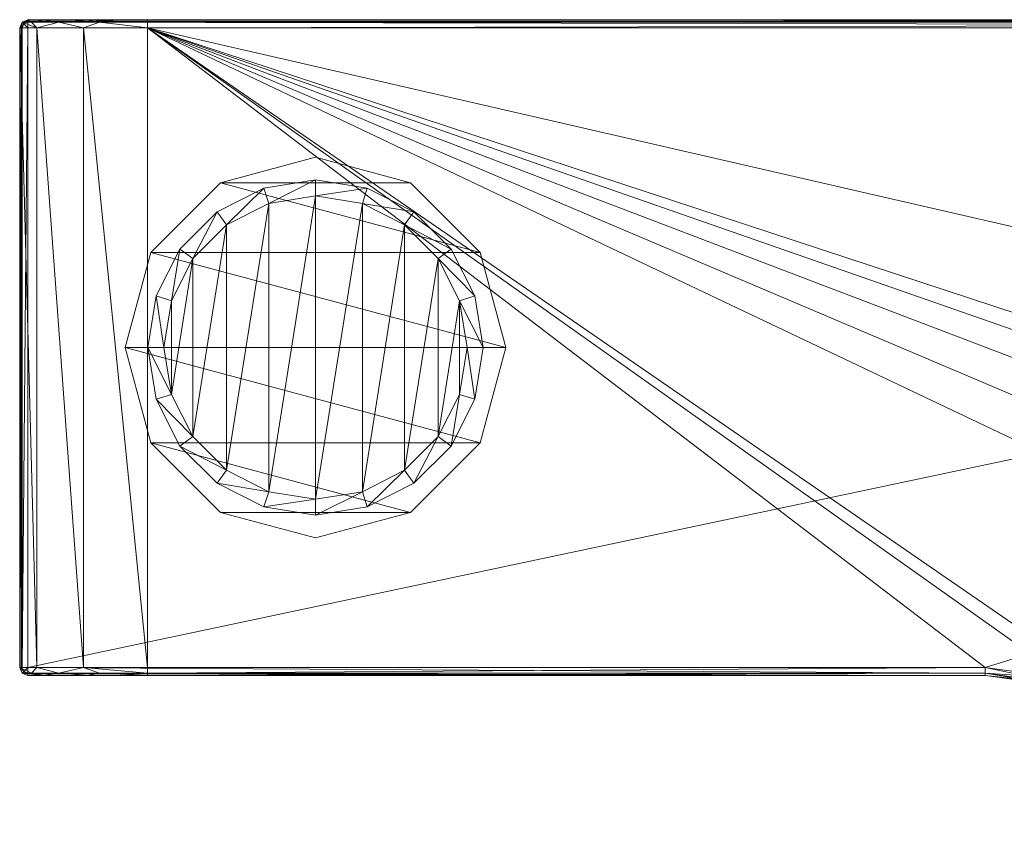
# Model space of a CAD drawing. Header units: millimetres. Extents: x -95 to 95, y -82 to 20.
# Tile 1 of 17: x -95 to -33, y -30 to 20. Entities that reach past the tile are written whole.
import ezdxf

# ---------------------------------------------------------------- set-up
doc = ezdxf.new("R2010")
doc.units = ezdxf.units.MM
doc.header["$LTSCALE"] = 2540
for name, color, linetype, lineweight in [('1', 7, 'Continuous', 18), ('10', 7, 'Continuous', 18), ('11', 7, 'Continuous', 18), ('15', 7, 'Continuous', 18), ('16', 7, 'Continuous', 18), ('17', 7, 'Continuous', 18), ('18', 7, 'Continuous', 18), ('19', 7, 'Continuous', 18), ('2', 7, 'Continuous', 18), ('20', 7, 'Continuous', 18), ('21', 7, 'Continuous', 18), ('22', 7, 'Continuous', 18), ('23', 7, 'Continuous', 18), ('3', 7, 'Continuous', 18), ('32', 7, 'Continuous', 18), ('33', 7, 'Continuous', 18), ('34', 7, 'Continuous', 18), ('38', 7, 'Continuous', 18), ('4', 7, 'Continuous', 18), ('46', 7, 'Continuous', 18), ('47', 7, 'Continuous', 18), ('48', 7, 'Continuous', 18), ('49', 7, 'Continuous', 18), ('5', 7, 'Continuous', 18), ('50', 7, 'Continuous', 18), ('51', 7, 'Continuous', 18), ('52', 7, 'Continuous', 18), ('53', 7, 'Continuous', 18)]:
    doc.layers.add(name, color=color, linetype=linetype, lineweight=lineweight)

msp = doc.modelspace()

# ---------------------------------------------------------------- linework, layer by layer
at = {"layer": '1', "color": 7, "linetype": 'Continuous'}
for points in [[(-94.5, 20), (94.5, 20), (-94.5, -20), (-94.5, 20)], [(-94.5, -20), (94.5, 20), (-34.625, -20), (-94.5, -20)], [(-34.625, -20), (94.5, 20), (-29.623, -20.689), (-34.625, -20)]]:
    msp.add_3dface(points, dxfattribs=at)
at = {"layer": '10', "color": 7, "linetype": 'Continuous'}
for points in [[(94.5, 20.5, 0.5), (-94.5, 20.5, 0.5), (94.5, 20.5, 24), (94.5, 20.5, 0.5)], [(94.5, 20.5, 24), (-94.5, 20.5, 0.5), (93.495, 20.5, 27.75), (94.5, 20.5, 24)], [(93.495, 20.5, 27.75), (-94.5, 20.5, 0.5), (90.75, 20.5, 30.495), (93.495, 20.5, 27.75)], [(90.75, 20.5, 30.495), (-94.5, 20.5, 0.5), (87, 20.5, 31.5), (90.75, 20.5, 30.495)], [(87, 20.5, 31.5), (-94.5, 20.5, 0.5), (-87, 20.5, 31.5), (87, 20.5, 31.5)], [(-87, 20.5, 31.5), (-94.5, 20.5, 0.5), (-90.75, 20.5, 30.495), (-87, 20.5, 31.5)], [(-90.75, 20.5, 30.495), (-94.5, 20.5, 0.5), (-93.495, 20.5, 27.75), (-90.75, 20.5, 30.495)], [(-93.495, 20.5, 27.75), (-94.5, 20.5, 0.5), (-94.5, 20.5, 24), (-93.495, 20.5, 27.75)]]:
    msp.add_3dface(points, dxfattribs=at)
at = {"layer": '11', "color": 7, "linetype": 'Continuous'}
for points in [[(-95, 20, 24), (-95, -20, 24), (-93.928, -20, 28), (-95, 20, 24)], [(-93.928, 20, 28), (-95, 20, 24), (-93.928, -20, 28), (-93.928, 20, 28)], [(-91, 20, 30.928), (-93.928, 20, 28), (-91, -20, 30.928), (-91, 20, 30.928)], [(-91, -20, 30.928), (-93.928, 20, 28), (-93.928, -20, 28), (-91, -20, 30.928)], [(-87, -20, 32), (-87, 20, 32), (-91, 20, 30.928), (-87, -20, 32)], [(-87, -20, 32), (-91, 20, 30.928), (-91, -20, 30.928), (-87, -20, 32)]]:
    msp.add_3dface(points, dxfattribs=at)
at = {"layer": '15', "color": 7, "linetype": 'Continuous'}
for points in [[(87, 20.5, 31.5), (-87, 20.5, 31.5), (-87, 20.354, 31.854), (87, 20.5, 31.5)], [(87, 20.354, 31.854), (87, 20.5, 31.5), (-87, 20.354, 31.854), (87, 20.354, 31.854)], [(-87, 20, 32), (87, 20, 32), (87, 20.354, 31.854), (-87, 20, 32)], [(-87, 20, 32), (87, 20.354, 31.854), (-87, 20.354, 31.854), (-87, 20, 32)]]:
    msp.add_3dface(points, dxfattribs=at)
at = {"layer": '16', "color": 7, "linetype": 'Continuous'}
for points in [[(-95, 20, 24), (-93.928, 20, 28), (-94.854, 20.354, 24), (-95, 20, 24)], [(-94.256, 20.354, 27.005), (-94.5, 20.5, 24), (-94.854, 20.354, 24), (-94.256, 20.354, 27.005)], [(-93.928, 20, 28), (-94.256, 20.354, 27.005), (-94.854, 20.354, 24), (-93.928, 20, 28)], [(-93.495, 20.5, 27.75), (-94.5, 20.5, 24), (-94.256, 20.354, 27.005), (-93.495, 20.5, 27.75)], [(-92.553, 20.354, 29.553), (-93.495, 20.5, 27.75), (-94.256, 20.354, 27.005), (-92.553, 20.354, 29.553)], [(-93.928, 20, 28), (-92.553, 20.354, 29.553), (-94.256, 20.354, 27.005), (-93.928, 20, 28)], [(-93.928, 20, 28), (-91, 20, 30.928), (-92.553, 20.354, 29.553), (-93.928, 20, 28)], [(-90.75, 20.5, 30.495), (-93.495, 20.5, 27.75), (-92.553, 20.354, 29.553), (-90.75, 20.5, 30.495)], [(-90.005, 20.354, 31.256), (-90.75, 20.5, 30.495), (-92.553, 20.354, 29.553), (-90.005, 20.354, 31.256)], [(-91, 20, 30.928), (-90.005, 20.354, 31.256), (-92.553, 20.354, 29.553), (-91, 20, 30.928)], [(-91, 20, 30.928), (-87, 20, 32), (-90.005, 20.354, 31.256), (-91, 20, 30.928)], [(-87, 20.5, 31.5), (-90.75, 20.5, 30.495), (-87, 20.354, 31.854), (-87, 20.5, 31.5)], [(-87, 20.354, 31.854), (-90.75, 20.5, 30.495), (-90.005, 20.354, 31.256), (-87, 20.354, 31.854)], [(-87, 20, 32), (-87, 20.354, 31.854), (-90.005, 20.354, 31.256), (-87, 20, 32)]]:
    msp.add_3dface(points, dxfattribs=at)
at = {"layer": '17', "color": 7, "linetype": 'Continuous'}
for points in [[(-95, 20, 0.5), (-95, 20, 24), (-94.854, 20.354, 24), (-95, 20, 0.5)], [(-95, 20, 0.5), (-94.854, 20.354, 24), (-94.854, 20.354, 0.5), (-95, 20, 0.5)], [(-94.5, 20.5, 24), (-94.5, 20.5, 0.5), (-94.854, 20.354, 0.5), (-94.5, 20.5, 24)], [(-94.854, 20.354, 24), (-94.5, 20.5, 24), (-94.854, 20.354, 0.5), (-94.854, 20.354, 24)]]:
    msp.add_3dface(points, dxfattribs=at)
at = {"layer": '18', "color": 7, "linetype": 'Continuous'}
for points in [[(-29.628, -20.687, 32), (-34.625, -20, 32), (-29.726, -21.027, 31.854), (-29.628, -20.687, 32)], [(-34.625, -20, 32), (-34.625, -20.354, 31.854), (-29.726, -21.027, 31.854), (-34.625, -20, 32)], [(-34.625, -20.5, 31.5), (-29.763, -21.169, 31.5), (-34.625, -20.354, 31.854), (-34.625, -20.5, 31.5)], [(-34.625, -20.354, 31.854), (-29.763, -21.169, 31.5), (-29.726, -21.027, 31.854), (-34.625, -20.354, 31.854)]]:
    msp.add_3dface(points, dxfattribs=at)
at = {"layer": '19', "color": 7, "linetype": 'Continuous'}
for points in [[(-34.625, -20, 32), (-87, -20, 32), (-87, -20.354, 31.854), (-34.625, -20, 32)], [(-34.625, -20.354, 31.854), (-34.625, -20, 32), (-87, -20.354, 31.854), (-34.625, -20.354, 31.854)], [(-87, -20.5, 31.5), (-34.625, -20.5, 31.5), (-34.625, -20.354, 31.854), (-87, -20.5, 31.5)], [(-87, -20.5, 31.5), (-34.625, -20.354, 31.854), (-87, -20.354, 31.854), (-87, -20.5, 31.5)]]:
    msp.add_3dface(points, dxfattribs=at)
at = {"layer": '2', "color": 7, "linetype": 'Continuous'}
for points in [[(-29.628, -20.687, 32), (-25.005, -22.697, 32), (-87, 20, 32), (-29.628, -20.687, 32)], [(-87, 20, 32), (-25.005, -22.697, 32), (18.193, -30, 32), (-87, 20, 32)], [(-34.625, -20, 32), (-29.628, -20.687, 32), (-87, 20, 32), (-34.625, -20, 32)], [(-87, -20, 32), (-34.625, -20, 32), (-87, 20, 32), (-87, -20, 32)], [(87, 20, 32), (-87, 20, 32), (87, -20, 32), (87, 20, 32)], [(87, -20, 32), (-87, 20, 32), (34.625, -20, 32), (87, -20, 32)], [(34.625, -20, 32), (-87, 20, 32), (29.623, -20.689, 32), (34.625, -20, 32)], [(29.623, -20.689, 32), (-87, 20, 32), (25.002, -22.699, 32), (29.623, -20.689, 32)], [(25.002, -22.699, 32), (-87, 20, 32), (21.096, -25.882, 32), (25.002, -22.699, 32)], [(21.096, -25.882, 32), (-87, 20, 32), (18.193, -30, 32), (21.096, -25.882, 32)]]:
    msp.add_3dface(points, dxfattribs=at)
at = {"layer": '20', "color": 7, "linetype": 'Continuous'}
for points in [[(-93.928, -20, 28), (-95, -20, 24), (-94.256, -20.354, 27.005), (-93.928, -20, 28)], [(-94.256, -20.354, 27.005), (-95, -20, 24), (-94.854, -20.354, 24), (-94.256, -20.354, 27.005)], [(-92.553, -20.354, 29.553), (-93.928, -20, 28), (-94.256, -20.354, 27.005), (-92.553, -20.354, 29.553)], [(-91, -20, 30.928), (-93.928, -20, 28), (-92.553, -20.354, 29.553), (-91, -20, 30.928)], [(-90.005, -20.354, 31.256), (-91, -20, 30.928), (-92.553, -20.354, 29.553), (-90.005, -20.354, 31.256)], [(-87, -20, 32), (-91, -20, 30.928), (-87, -20.354, 31.854), (-87, -20, 32)], [(-87, -20.354, 31.854), (-91, -20, 30.928), (-90.005, -20.354, 31.256), (-87, -20.354, 31.854)], [(-94.5, -20.5, 24), (-93.495, -20.5, 27.75), (-94.854, -20.354, 24), (-94.5, -20.5, 24)], [(-93.495, -20.5, 27.75), (-94.256, -20.354, 27.005), (-94.854, -20.354, 24), (-93.495, -20.5, 27.75)], [(-93.495, -20.5, 27.75), (-92.553, -20.354, 29.553), (-94.256, -20.354, 27.005), (-93.495, -20.5, 27.75)], [(-93.495, -20.5, 27.75), (-90.75, -20.5, 30.495), (-92.553, -20.354, 29.553), (-93.495, -20.5, 27.75)], [(-90.75, -20.5, 30.495), (-90.005, -20.354, 31.256), (-92.553, -20.354, 29.553), (-90.75, -20.5, 30.495)], [(-90.75, -20.5, 30.495), (-87, -20.5, 31.5), (-90.005, -20.354, 31.256), (-90.75, -20.5, 30.495)], [(-87, -20.5, 31.5), (-87, -20.354, 31.854), (-90.005, -20.354, 31.256), (-87, -20.5, 31.5)]]:
    msp.add_3dface(points, dxfattribs=at)
at = {"layer": '21', "color": 7, "linetype": 'Continuous'}
for points in [[(-95, -20, 24), (-95, -20, 0.5), (-94.854, -20.354, 0.5), (-95, -20, 24)], [(-94.854, -20.354, 24), (-95, -20, 24), (-94.854, -20.354, 0.5), (-94.854, -20.354, 24)], [(-94.5, -20.5, 0.5), (-94.5, -20.5, 24), (-94.854, -20.354, 24), (-94.5, -20.5, 0.5)], [(-94.5, -20.5, 0.5), (-94.854, -20.354, 24), (-94.854, -20.354, 0.5), (-94.5, -20.5, 0.5)]]:
    msp.add_3dface(points, dxfattribs=at)
at = {"layer": '22', "color": 7, "linetype": 'Continuous'}
for points in [[(-94.5, -20), (-34.625, -20), (-34.625, -20.354, 0.146), (-94.5, -20)], [(-94.5, -20), (-34.625, -20.354, 0.146), (-94.5, -20.354, 0.146), (-94.5, -20)], [(-34.625, -20.354, 0.146), (-34.625, -20.5, 0.5), (-94.5, -20.354, 0.146), (-34.625, -20.354, 0.146)], [(-94.5, -20.354, 0.146), (-34.625, -20.5, 0.5), (-94.5, -20.399, 0.199), (-94.5, -20.354, 0.146)], [(-34.625, -20.5, 0.5), (-94.5, -20.5, 0.5), (-94.5, -20.399, 0.199), (-34.625, -20.5, 0.5)]]:
    msp.add_3dface(points, dxfattribs=at)
at = {"layer": '23', "color": 7, "linetype": 'Continuous'}
for points in [[(-34.625, -20), (-29.623, -20.689), (-34.625, -20.354, 0.146), (-34.625, -20)], [(-34.625, -20.354, 0.146), (-29.623, -20.689), (-29.726, -21.027, 0.146), (-34.625, -20.354, 0.146)], [(-34.625, -20.5, 0.5), (-34.625, -20.354, 0.146), (-29.726, -21.027, 0.146), (-34.625, -20.5, 0.5)], [(-29.758, -21.17, 0.5), (-34.625, -20.5, 0.5), (-29.726, -21.027, 0.146), (-29.758, -21.17, 0.5)]]:
    msp.add_3dface(points, dxfattribs=at)
at = {"layer": '3', "color": 7, "linetype": 'Continuous'}
for points in [[(-95, 20, 0.5), (-95, -20, 0.5), (-95, 20, 24), (-95, 20, 0.5)], [(-95, 20, 24), (-95, -20, 0.5), (-95, -20, 24), (-95, 20, 24)]]:
    msp.add_3dface(points, dxfattribs=at)
at = {"layer": '32', "color": 7, "linetype": 'Continuous'}
for points in [[(-94.5, 20.5, 0.5), (94.5, 20.5, 0.5), (94.5, 20.399, 0.199), (-94.5, 20.5, 0.5)], [(-94.5, 20.5, 0.5), (94.5, 20.399, 0.199), (-94.5, 20.399, 0.199), (-94.5, 20.5, 0.5)], [(94.5, 20.399, 0.199), (94.5, 20.354, 0.146), (-94.5, 20.399, 0.199), (94.5, 20.399, 0.199)], [(-94.5, 20.399, 0.199), (94.5, 20.354, 0.146), (-94.5, 20.354, 0.146), (-94.5, 20.399, 0.199)], [(94.5, 20), (-94.5, 20), (-94.5, 20.354, 0.146), (94.5, 20)], [(94.5, 20.354, 0.146), (94.5, 20), (-94.5, 20.354, 0.146), (94.5, 20.354, 0.146)]]:
    msp.add_3dface(points, dxfattribs=at)
at = {"layer": '33', "color": 7, "linetype": 'Continuous'}
for points in [[(-95, 20, 0.5), (-94.854, 20.354, 0.5), (-94.899, 20, 0.199), (-95, 20, 0.5)], [(-94.899, 20, 0.199), (-94.854, 20.354, 0.5), (-94.75, 20.25, 0.146), (-94.899, 20, 0.199)], [(-94.854, 20.354, 0.5), (-94.5, 20.5, 0.5), (-94.75, 20.25, 0.146), (-94.854, 20.354, 0.5)], [(-94.5, 20.5, 0.5), (-94.5, 20.399, 0.199), (-94.75, 20.25, 0.146), (-94.5, 20.5, 0.5)], [(-94.5, 20.399, 0.199), (-94.5, 20), (-94.75, 20.25, 0.146), (-94.5, 20.399, 0.199)], [(-94.5, 20), (-94.5, 20.399, 0.199), (-94.5, 20.354, 0.146), (-94.5, 20)], [(-94.899, 20, 0.199), (-94.75, 20.25, 0.146), (-94.854, 20, 0.146), (-94.899, 20, 0.199)], [(-94.75, 20.25, 0.146), (-94.5, 20), (-94.854, 20, 0.146), (-94.75, 20.25, 0.146)]]:
    msp.add_3dface(points, dxfattribs=at)
at = {"layer": '34', "color": 7, "linetype": 'Continuous'}
for points in [[(-95, -20, 0.5), (-95, 20, 0.5), (-94.899, 20, 0.199), (-95, -20, 0.5)], [(-95, -20, 0.5), (-94.899, 20, 0.199), (-94.899, -20, 0.199), (-95, -20, 0.5)], [(-94.899, 20, 0.199), (-94.854, 20, 0.146), (-94.899, -20, 0.199), (-94.899, 20, 0.199)], [(-94.899, -20, 0.199), (-94.854, 20, 0.146), (-94.854, -20, 0.146), (-94.899, -20, 0.199)], [(-94.5, 20), (-94.5, -20), (-94.854, -20, 0.146), (-94.5, 20)], [(-94.854, 20, 0.146), (-94.5, 20), (-94.854, -20, 0.146), (-94.854, 20, 0.146)]]:
    msp.add_3dface(points, dxfattribs=at)
at = {"layer": '38', "color": 7, "linetype": 'Continuous'}
for points in [[(-94.854, -20.354, 0.5), (-95, -20, 0.5), (-94.75, -20.25, 0.146), (-94.854, -20.354, 0.5)], [(-95, -20, 0.5), (-94.899, -20, 0.199), (-94.75, -20.25, 0.146), (-95, -20, 0.5)], [(-94.5, -20), (-94.899, -20, 0.199), (-94.854, -20, 0.146), (-94.5, -20)], [(-94.899, -20, 0.199), (-94.5, -20), (-94.75, -20.25, 0.146), (-94.899, -20, 0.199)], [(-94.5, -20.399, 0.199), (-94.854, -20.354, 0.5), (-94.75, -20.25, 0.146), (-94.5, -20.399, 0.199)], [(-94.5, -20), (-94.5, -20.354, 0.146), (-94.75, -20.25, 0.146), (-94.5, -20)], [(-94.5, -20.354, 0.146), (-94.5, -20.399, 0.199), (-94.75, -20.25, 0.146), (-94.5, -20.354, 0.146)], [(-94.5, -20.5, 0.5), (-94.854, -20.354, 0.5), (-94.5, -20.399, 0.199), (-94.5, -20.5, 0.5)]]:
    msp.add_3dface(points, dxfattribs=at)
at = {"layer": '4', "color": 7, "linetype": 'Continuous'}
for points in [[(-94.5, -20.5, 0.5), (-34.625, -20.5, 0.5), (-94.5, -20.5, 24), (-94.5, -20.5, 0.5)], [(-94.5, -20.5, 24), (-34.625, -20.5, 0.5), (-93.495, -20.5, 27.75), (-94.5, -20.5, 24)], [(-93.495, -20.5, 27.75), (-34.625, -20.5, 0.5), (-90.75, -20.5, 30.495), (-93.495, -20.5, 27.75)], [(-90.75, -20.5, 30.495), (-34.625, -20.5, 0.5), (-87, -20.5, 31.5), (-90.75, -20.5, 30.495)], [(-87, -20.5, 31.5), (-34.625, -20.5, 0.5), (-34.625, -20.5, 31.5), (-87, -20.5, 31.5)]]:
    msp.add_3dface(points, dxfattribs=at)
at = {"layer": '46', "linetype": 'Continuous'}
for points in [[(-79.429, 9.014, -9.3), (-76.5, 9.477, -9.3), (-79.429, -9.014, -9.3), (-79.429, 9.014, -9.3)], [(-79.429, -9.014, -9.3), (-76.5, 9.477, -9.3), (-76.5, -9.477, -9.3), (-79.429, -9.014, -9.3)], [(-76.5, 9.477, -9.3), (-73.571, 9.014, -9.3), (-76.5, -9.477, -9.3), (-76.5, 9.477, -9.3)], [(-82.071, 7.667, -9.3), (-79.429, 9.014, -9.3), (-82.071, -7.667, -9.3), (-82.071, 7.667, -9.3)], [(-82.071, -7.667, -9.3), (-79.429, 9.014, -9.3), (-79.429, -9.014, -9.3), (-82.071, -7.667, -9.3)], [(-76.5, -9.477, -9.3), (-73.571, 9.014, -9.3), (-73.571, -9.014, -9.3), (-76.5, -9.477, -9.3)], [(-73.571, 9.014, -9.3), (-70.929, 7.667, -9.3), (-73.571, -9.014, -9.3), (-73.571, 9.014, -9.3)], [(-84.167, 5.571, -9.3), (-82.071, 7.667, -9.3), (-84.167, -5.571, -9.3), (-84.167, 5.571, -9.3)], [(-84.167, -5.571, -9.3), (-82.071, 7.667, -9.3), (-82.071, -7.667, -9.3), (-84.167, -5.571, -9.3)], [(-73.571, -9.014, -9.3), (-70.929, 7.667, -9.3), (-70.929, -7.667, -9.3), (-73.571, -9.014, -9.3)], [(-70.929, 7.667, -9.3), (-68.833, 5.571, -9.3), (-70.929, -7.667, -9.3), (-70.929, 7.667, -9.3)], [(-85.514, 2.929, -9.3), (-84.167, 5.571, -9.3), (-85.514, -2.929, -9.3), (-85.514, 2.929, -9.3)], [(-85.514, -2.929, -9.3), (-84.167, 5.571, -9.3), (-84.167, -5.571, -9.3), (-85.514, -2.929, -9.3)], [(-70.929, -7.667, -9.3), (-68.833, 5.571, -9.3), (-68.833, -5.571, -9.3), (-70.929, -7.667, -9.3)], [(-68.833, 5.571, -9.3), (-67.486, 2.929, -9.3), (-68.833, -5.571, -9.3), (-68.833, 5.571, -9.3)], [(-85.978, 0, -9.3), (-85.514, 2.929, -9.3), (-85.514, -2.929, -9.3), (-85.978, 0, -9.3)], [(-68.833, -5.571, -9.3), (-67.486, 2.929, -9.3), (-67.486, -2.929, -9.3), (-68.833, -5.571, -9.3)], [(-67.486, 2.929, -9.3), (-67.022, 0, -9.3), (-67.486, -2.929, -9.3), (-67.486, 2.929, -9.3)]]:
    msp.add_3dface(points, dxfattribs=at)
at = {"layer": '47', "linetype": 'Continuous'}
for points in [[(-79.738, 9.965, -0.5), (-76.5, 10.477, -0.5), (-79.738, 9.965, -8.3), (-79.738, 9.965, -0.5)], [(-79.738, 9.965, -8.3), (-76.5, 10.477, -0.5), (-76.5, 10.477, -8.3), (-79.738, 9.965, -8.3)], [(-76.5, 10.477, -0.5), (-73.262, 9.965, -0.5), (-76.5, 10.477, -8.3), (-76.5, 10.477, -0.5)], [(-76.5, 10.477, -8.3), (-73.262, 9.965, -0.5), (-73.262, 9.965, -8.3), (-76.5, 10.477, -8.3)], [(-82.659, 8.476, -0.5), (-79.738, 9.965, -0.5), (-82.659, 8.476, -8.3), (-82.659, 8.476, -0.5)], [(-82.659, 8.476, -8.3), (-79.738, 9.965, -0.5), (-79.738, 9.965, -8.3), (-82.659, 8.476, -8.3)], [(-73.262, 9.965, -0.5), (-70.341, 8.476, -0.5), (-73.262, 9.965, -8.3), (-73.262, 9.965, -0.5)], [(-73.262, 9.965, -8.3), (-70.341, 8.476, -0.5), (-70.341, 8.476, -8.3), (-73.262, 9.965, -8.3)], [(-84.976, 6.159, -0.5), (-82.659, 8.476, -0.5), (-84.976, 6.159, -8.3), (-84.976, 6.159, -0.5)], [(-84.976, 6.159, -8.3), (-82.659, 8.476, -0.5), (-82.659, 8.476, -8.3), (-84.976, 6.159, -8.3)], [(-70.341, 8.476, -0.5), (-68.024, 6.159, -0.5), (-70.341, 8.476, -8.3), (-70.341, 8.476, -0.5)], [(-70.341, 8.476, -8.3), (-68.024, 6.159, -0.5), (-68.024, 6.159, -8.3), (-70.341, 8.476, -8.3)], [(-86.465, 3.238, -0.5), (-84.976, 6.159, -0.5), (-86.465, 3.238, -8.3), (-86.465, 3.238, -0.5)], [(-86.465, 3.238, -8.3), (-84.976, 6.159, -0.5), (-84.976, 6.159, -8.3), (-86.465, 3.238, -8.3)], [(-68.024, 6.159, -0.5), (-66.535, 3.238, -0.5), (-68.024, 6.159, -8.3), (-68.024, 6.159, -0.5)], [(-68.024, 6.159, -8.3), (-66.535, 3.238, -0.5), (-66.535, 3.238, -8.3), (-68.024, 6.159, -8.3)], [(-86.978, 0, -0.5), (-86.465, 3.238, -0.5), (-86.978, 0, -8.3), (-86.978, 0, -0.5)], [(-86.978, 0, -8.3), (-86.465, 3.238, -0.5), (-86.465, 3.238, -8.3), (-86.978, 0, -8.3)], [(-66.022, 0, -0.5), (-66.022, 0, -8.3), (-66.535, 3.238, -8.3), (-66.022, 0, -0.5)], [(-66.535, 3.238, -0.5), (-66.022, 0, -0.5), (-66.535, 3.238, -8.3), (-66.535, 3.238, -0.5)]]:
    msp.add_3dface(points, dxfattribs=at)
at = {"layer": '48', "linetype": 'Continuous'}
for points in [[(-86.978, 0, -0.5), (-86.978, 0, -8.3), (-86.465, -3.238, -8.3), (-86.978, 0, -0.5)], [(-86.465, -3.238, -0.5), (-86.978, 0, -0.5), (-86.465, -3.238, -8.3), (-86.465, -3.238, -0.5)], [(-66.022, 0, -8.3), (-66.022, 0, -0.5), (-66.535, -3.238, -0.5), (-66.022, 0, -8.3)], [(-66.022, 0, -8.3), (-66.535, -3.238, -0.5), (-66.535, -3.238, -8.3), (-66.022, 0, -8.3)], [(-84.976, -6.159, -0.5), (-86.465, -3.238, -0.5), (-84.976, -6.159, -8.3), (-84.976, -6.159, -0.5)], [(-84.976, -6.159, -8.3), (-86.465, -3.238, -0.5), (-86.465, -3.238, -8.3), (-84.976, -6.159, -8.3)], [(-66.535, -3.238, -0.5), (-68.024, -6.159, -0.5), (-66.535, -3.238, -8.3), (-66.535, -3.238, -0.5)], [(-66.535, -3.238, -8.3), (-68.024, -6.159, -0.5), (-68.024, -6.159, -8.3), (-66.535, -3.238, -8.3)], [(-82.659, -8.476, -0.5), (-84.976, -6.159, -0.5), (-82.659, -8.476, -8.3), (-82.659, -8.476, -0.5)], [(-82.659, -8.476, -8.3), (-84.976, -6.159, -0.5), (-84.976, -6.159, -8.3), (-82.659, -8.476, -8.3)], [(-68.024, -6.159, -0.5), (-70.341, -8.476, -0.5), (-68.024, -6.159, -8.3), (-68.024, -6.159, -0.5)], [(-68.024, -6.159, -8.3), (-70.341, -8.476, -0.5), (-70.341, -8.476, -8.3), (-68.024, -6.159, -8.3)], [(-79.738, -9.965, -0.5), (-82.659, -8.476, -0.5), (-79.738, -9.965, -8.3), (-79.738, -9.965, -0.5)], [(-79.738, -9.965, -8.3), (-82.659, -8.476, -0.5), (-82.659, -8.476, -8.3), (-79.738, -9.965, -8.3)], [(-70.341, -8.476, -0.5), (-73.262, -9.965, -0.5), (-70.341, -8.476, -8.3), (-70.341, -8.476, -0.5)], [(-70.341, -8.476, -8.3), (-73.262, -9.965, -0.5), (-73.262, -9.965, -8.3), (-70.341, -8.476, -8.3)], [(-76.5, -10.477, -0.5), (-79.738, -9.965, -0.5), (-76.5, -10.477, -8.3), (-76.5, -10.477, -0.5)], [(-76.5, -10.477, -8.3), (-79.738, -9.965, -0.5), (-79.738, -9.965, -8.3), (-76.5, -10.477, -8.3)], [(-73.262, -9.965, -0.5), (-76.5, -10.477, -0.5), (-73.262, -9.965, -8.3), (-73.262, -9.965, -0.5)], [(-73.262, -9.965, -8.3), (-76.5, -10.477, -0.5), (-76.5, -10.477, -8.3), (-73.262, -9.965, -8.3)]]:
    msp.add_3dface(points, dxfattribs=at)
at = {"layer": '49', "linetype": 'Continuous'}
for points in [[(-85.978, 0, -9.3), (-85.514, -2.929, -9.3), (-86.978, 0, -8.3), (-85.978, 0, -9.3)], [(-86.978, 0, -8.3), (-85.514, -2.929, -9.3), (-86.465, -3.238, -8.3), (-86.978, 0, -8.3)], [(-67.486, -2.929, -9.3), (-67.022, 0, -9.3), (-66.535, -3.238, -8.3), (-67.486, -2.929, -9.3)], [(-67.022, 0, -9.3), (-66.022, 0, -8.3), (-66.535, -3.238, -8.3), (-67.022, 0, -9.3)], [(-85.514, -2.929, -9.3), (-84.167, -5.571, -9.3), (-86.465, -3.238, -8.3), (-85.514, -2.929, -9.3)], [(-68.833, -5.571, -9.3), (-67.486, -2.929, -9.3), (-68.024, -6.159, -8.3), (-68.833, -5.571, -9.3)], [(-67.486, -2.929, -9.3), (-66.535, -3.238, -8.3), (-68.024, -6.159, -8.3), (-67.486, -2.929, -9.3)], [(-84.167, -5.571, -9.3), (-84.976, -6.159, -8.3), (-86.465, -3.238, -8.3), (-84.167, -5.571, -9.3)], [(-84.167, -5.571, -9.3), (-82.071, -7.667, -9.3), (-84.976, -6.159, -8.3), (-84.167, -5.571, -9.3)], [(-70.929, -7.667, -9.3), (-68.833, -5.571, -9.3), (-70.341, -8.476, -8.3), (-70.929, -7.667, -9.3)], [(-68.833, -5.571, -9.3), (-68.024, -6.159, -8.3), (-70.341, -8.476, -8.3), (-68.833, -5.571, -9.3)], [(-82.071, -7.667, -9.3), (-82.659, -8.476, -8.3), (-84.976, -6.159, -8.3), (-82.071, -7.667, -9.3)], [(-82.071, -7.667, -9.3), (-79.429, -9.014, -9.3), (-82.659, -8.476, -8.3), (-82.071, -7.667, -9.3)], [(-73.571, -9.014, -9.3), (-70.929, -7.667, -9.3), (-73.262, -9.965, -8.3), (-73.571, -9.014, -9.3)], [(-70.929, -7.667, -9.3), (-70.341, -8.476, -8.3), (-73.262, -9.965, -8.3), (-70.929, -7.667, -9.3)], [(-79.429, -9.014, -9.3), (-79.738, -9.965, -8.3), (-82.659, -8.476, -8.3), (-79.429, -9.014, -9.3)], [(-79.429, -9.014, -9.3), (-76.5, -9.477, -9.3), (-79.738, -9.965, -8.3), (-79.429, -9.014, -9.3)], [(-76.5, -9.477, -9.3), (-73.571, -9.014, -9.3), (-76.5, -10.477, -8.3), (-76.5, -9.477, -9.3)], [(-73.571, -9.014, -9.3), (-73.262, -9.965, -8.3), (-76.5, -10.477, -8.3), (-73.571, -9.014, -9.3)], [(-76.5, -9.477, -9.3), (-76.5, -10.477, -8.3), (-79.738, -9.965, -8.3), (-76.5, -9.477, -9.3)]]:
    msp.add_3dface(points, dxfattribs=at)
at = {"layer": '5', "color": 7, "linetype": 'Continuous'}
for points in [[(-34.625, -20.5, 31.5), (-34.625, -20.5, 0.5), (-29.758, -21.17, 0.5), (-34.625, -20.5, 31.5)], [(-34.625, -20.5, 31.5), (-29.758, -21.17, 0.5), (-29.763, -21.169, 31.5), (-34.625, -20.5, 31.5)]]:
    msp.add_3dface(points, dxfattribs=at)
at = {"layer": '50', "linetype": 'Continuous'}
for points in [[(-79.429, 9.014, -9.3), (-79.738, 9.965, -8.3), (-76.5, 10.477, -8.3), (-79.429, 9.014, -9.3)], [(-76.5, 9.477, -9.3), (-79.429, 9.014, -9.3), (-76.5, 10.477, -8.3), (-76.5, 9.477, -9.3)], [(-76.5, 9.477, -9.3), (-76.5, 10.477, -8.3), (-73.262, 9.965, -8.3), (-76.5, 9.477, -9.3)], [(-82.071, 7.667, -9.3), (-82.659, 8.476, -8.3), (-79.738, 9.965, -8.3), (-82.071, 7.667, -9.3)], [(-79.429, 9.014, -9.3), (-82.071, 7.667, -9.3), (-79.738, 9.965, -8.3), (-79.429, 9.014, -9.3)], [(-73.571, 9.014, -9.3), (-76.5, 9.477, -9.3), (-73.262, 9.965, -8.3), (-73.571, 9.014, -9.3)], [(-73.571, 9.014, -9.3), (-73.262, 9.965, -8.3), (-70.341, 8.476, -8.3), (-73.571, 9.014, -9.3)], [(-70.929, 7.667, -9.3), (-73.571, 9.014, -9.3), (-70.341, 8.476, -8.3), (-70.929, 7.667, -9.3)], [(-84.167, 5.571, -9.3), (-84.976, 6.159, -8.3), (-82.659, 8.476, -8.3), (-84.167, 5.571, -9.3)], [(-82.071, 7.667, -9.3), (-84.167, 5.571, -9.3), (-82.659, 8.476, -8.3), (-82.071, 7.667, -9.3)], [(-70.929, 7.667, -9.3), (-70.341, 8.476, -8.3), (-68.024, 6.159, -8.3), (-70.929, 7.667, -9.3)], [(-68.833, 5.571, -9.3), (-70.929, 7.667, -9.3), (-68.024, 6.159, -8.3), (-68.833, 5.571, -9.3)], [(-85.514, 2.929, -9.3), (-86.465, 3.238, -8.3), (-84.976, 6.159, -8.3), (-85.514, 2.929, -9.3)], [(-84.167, 5.571, -9.3), (-85.514, 2.929, -9.3), (-84.976, 6.159, -8.3), (-84.167, 5.571, -9.3)], [(-68.833, 5.571, -9.3), (-68.024, 6.159, -8.3), (-66.535, 3.238, -8.3), (-68.833, 5.571, -9.3)], [(-67.486, 2.929, -9.3), (-68.833, 5.571, -9.3), (-66.535, 3.238, -8.3), (-67.486, 2.929, -9.3)], [(-85.978, 0, -9.3), (-86.978, 0, -8.3), (-86.465, 3.238, -8.3), (-85.978, 0, -9.3)], [(-85.514, 2.929, -9.3), (-85.978, 0, -9.3), (-86.465, 3.238, -8.3), (-85.514, 2.929, -9.3)], [(-66.022, 0, -8.3), (-67.486, 2.929, -9.3), (-66.535, 3.238, -8.3), (-66.022, 0, -8.3)], [(-67.022, 0, -9.3), (-67.486, 2.929, -9.3), (-66.022, 0, -8.3), (-67.022, 0, -9.3)]]:
    msp.add_3dface(points, dxfattribs=at)
at = {"layer": '51', "linetype": 'Continuous'}
for points in [[(-76.5, 11.9, -0.5), (-70.55, 10.306, -0.5), (-82.45, 10.306, -0.5), (-76.5, 11.9, -0.5)], [(-82.45, 10.306, -0.5), (-66.194, 5.95, -0.5), (-86.806, 5.95, -0.5), (-82.45, 10.306, -0.5)], [(-70.55, 10.306, -0.5), (-66.194, 5.95, -0.5), (-82.45, 10.306, -0.5), (-70.55, 10.306, -0.5)], [(-64.6, 0, -0.5), (-88.4, 0, -0.5), (-86.806, 5.95, -0.5), (-64.6, 0, -0.5)], [(-66.194, 5.95, -0.5), (-64.6, 0, -0.5), (-86.806, 5.95, -0.5), (-66.194, 5.95, -0.5)], [(-86.806, -5.95, -0.5), (-88.4, 0, -0.5), (-66.194, -5.95, -0.5), (-86.806, -5.95, -0.5)], [(-66.194, -5.95, -0.5), (-88.4, 0, -0.5), (-64.6, 0, -0.5), (-66.194, -5.95, -0.5)], [(-82.45, -10.306, -0.5), (-86.806, -5.95, -0.5), (-70.55, -10.306, -0.5), (-82.45, -10.306, -0.5)], [(-70.55, -10.306, -0.5), (-86.806, -5.95, -0.5), (-66.194, -5.95, -0.5), (-70.55, -10.306, -0.5)], [(-76.5, -11.9, -0.5), (-82.45, -10.306, -0.5), (-70.55, -10.306, -0.5), (-76.5, -11.9, -0.5)]]:
    msp.add_3dface(points, dxfattribs=at)
at = {"layer": '52', "linetype": 'Continuous'}
for points in [[(-76.5, 11.9, -0.5), (-82.45, 10.306, -0.5), (-76.5, 11.9, 0.5), (-76.5, 11.9, -0.5)], [(-76.5, 11.9, 0.5), (-82.45, 10.306, -0.5), (-82.45, 10.306, 0.5), (-76.5, 11.9, 0.5)], [(-70.55, 10.306, -0.5), (-76.5, 11.9, -0.5), (-70.55, 10.306, 0.5), (-70.55, 10.306, -0.5)], [(-70.55, 10.306, 0.5), (-76.5, 11.9, -0.5), (-76.5, 11.9, 0.5), (-70.55, 10.306, 0.5)], [(-82.45, 10.306, -0.5), (-86.806, 5.95, -0.5), (-82.45, 10.306, 0.5), (-82.45, 10.306, -0.5)], [(-82.45, 10.306, 0.5), (-86.806, 5.95, -0.5), (-86.806, 5.95, 0.5), (-82.45, 10.306, 0.5)], [(-66.194, 5.95, -0.5), (-70.55, 10.306, -0.5), (-66.194, 5.95, 0.5), (-66.194, 5.95, -0.5)], [(-66.194, 5.95, 0.5), (-70.55, 10.306, -0.5), (-70.55, 10.306, 0.5), (-66.194, 5.95, 0.5)], [(-86.806, 5.95, -0.5), (-88.4, 0, -0.5), (-86.806, 5.95, 0.5), (-86.806, 5.95, -0.5)], [(-86.806, 5.95, 0.5), (-88.4, 0, -0.5), (-88.4, 0, 0.5), (-86.806, 5.95, 0.5)], [(-64.6, 0, -0.5), (-66.194, 5.95, -0.5), (-64.6, 0, 0.5), (-64.6, 0, -0.5)], [(-64.6, 0, 0.5), (-66.194, 5.95, -0.5), (-66.194, 5.95, 0.5), (-64.6, 0, 0.5)]]:
    msp.add_3dface(points, dxfattribs=at)
at = {"layer": '53', "linetype": 'Continuous'}
for points in [[(-88.4, 0, -0.5), (-86.806, -5.95, -0.5), (-88.4, 0, 0.5), (-88.4, 0, -0.5)], [(-88.4, 0, 0.5), (-86.806, -5.95, -0.5), (-86.806, -5.95, 0.5), (-88.4, 0, 0.5)], [(-66.194, -5.95, -0.5), (-64.6, 0, -0.5), (-66.194, -5.95, 0.5), (-66.194, -5.95, -0.5)], [(-64.6, 0, -0.5), (-64.6, 0, 0.5), (-66.194, -5.95, 0.5), (-64.6, 0, -0.5)], [(-86.806, -5.95, -0.5), (-82.45, -10.306, -0.5), (-86.806, -5.95, 0.5), (-86.806, -5.95, -0.5)], [(-86.806, -5.95, 0.5), (-82.45, -10.306, -0.5), (-82.45, -10.306, 0.5), (-86.806, -5.95, 0.5)], [(-70.55, -10.306, -0.5), (-66.194, -5.95, -0.5), (-70.55, -10.306, 0.5), (-70.55, -10.306, -0.5)], [(-70.55, -10.306, 0.5), (-66.194, -5.95, -0.5), (-66.194, -5.95, 0.5), (-70.55, -10.306, 0.5)], [(-82.45, -10.306, -0.5), (-76.5, -11.9, -0.5), (-82.45, -10.306, 0.5), (-82.45, -10.306, -0.5)], [(-82.45, -10.306, 0.5), (-76.5, -11.9, -0.5), (-76.5, -11.9, 0.5), (-82.45, -10.306, 0.5)], [(-76.5, -11.9, -0.5), (-70.55, -10.306, -0.5), (-76.5, -11.9, 0.5), (-76.5, -11.9, -0.5)], [(-76.5, -11.9, 0.5), (-70.55, -10.306, -0.5), (-70.55, -10.306, 0.5), (-76.5, -11.9, 0.5)]]:
    msp.add_3dface(points, dxfattribs=at)

doc.saveas('drawing.dxf')
